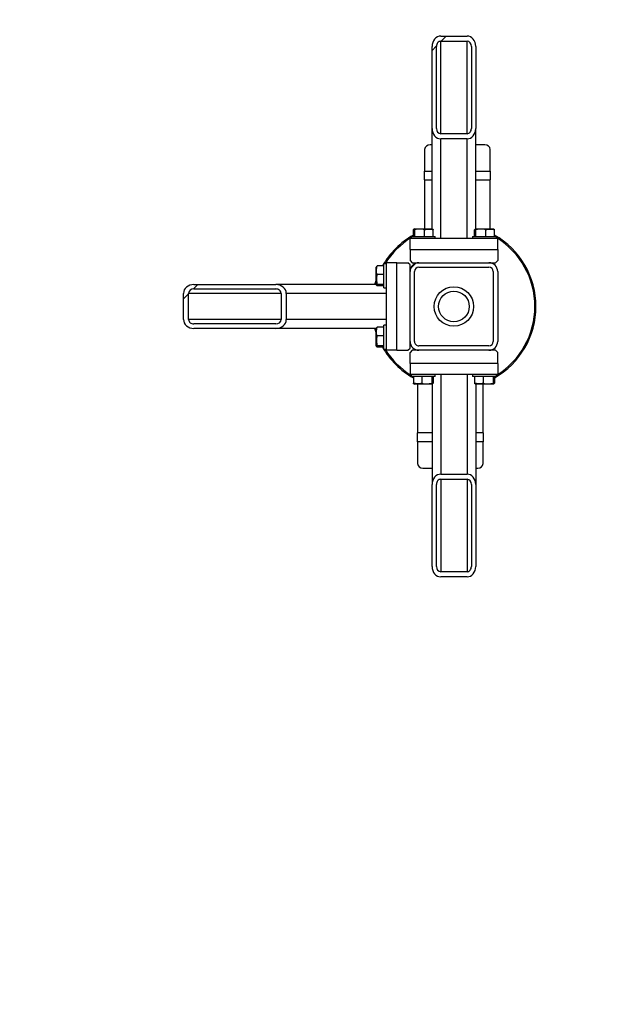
# Model space of a CAD drawing. Header units: millimetres. Extents: x 5 to 589, y 5 to 415.
# Tile 99 of 120: x 454 to 468, y 195 to 217. Entities that reach past the tile are written whole.
import ezdxf

# ---------------------------------------------------------------- set-up
doc = ezdxf.new("R2010")
doc.units = ezdxf.units.MM
doc.layers.add('COTES', color=1, linetype='Continuous')
doc.layers.add('TRAIT-FINS', color=9, linetype='Continuous')
doc.layers.add('TRAIT-FORT', color=4, linetype='Continuous', lineweight=25)
doc.styles.add('SLDTEXTSTYLE0', font='TXT', dxfattribs={"width": 0.75})
doc.dimstyles.new('SLDDIMSTYLE0', dxfattribs={"dimtxt": 3, "dimasz": 2, "dimexe": 0, "dimexo": 0.0625, "dimgap": 0.75, "dimtad": 1, "dimdec": 0, "dimlfac": 40, "dimrnd": 1e-09, "dimzin": 12, "dimdsep": 46, "dimtxsty": 'SLDTEXTSTYLE0', "dimsah": 1, "dimcen": 0.09, "dimadec": 0, "dimazin": 3, "dimtfac": 1, "dimtdec": 0, "dimtofl": 0, "dimtmove": 0, "dimatfit": 3, "dimfxl": 1, "dimfrac": 2, "dimtolj": 1, "dimtzin": 12, "dimarcsym": 0})
pattern_1 = [(45, (0, 0), (-2.245064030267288, 2.245064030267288), [])]

# ---------------------------------------------------------------- blocks, each defined once
blk = doc.blocks.new('_D_6')
at = {"layer": 'COTES', "color": 1, "transparency": 16777216}
for p, q in [((448.4747258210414, 269.0167979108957), (411.9218365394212, 269.0167979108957)), ((412.9218365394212, 170.5167979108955), (412.9218365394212, 269.0167979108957)), ((472.2247258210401, 170.5167979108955), (411.9218365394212, 170.5167979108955))]:
    blk.add_line(p, q, dxfattribs=at)
for points in [[(412.9218365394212, 269.0167979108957), (412.4218365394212, 267.0167979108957), (413.4218365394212, 267.0167979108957)], [(412.9218365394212, 170.5167979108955), (413.4218365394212, 172.5167979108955), (412.4218365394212, 172.5167979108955)]]:
    blk.add_solid(points, dxfattribs=at)
at = {"layer": 'COTES', "color": 1, "transparency": 16777216, "insert": (409.0546332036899, 215.3334645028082), "char_height": 3, "attachment_point": 1, "rotation": 90, "style": 'SLDTEXTSTYLE0'}
blk.add_mtext('3940', dxfattribs=at)

msp = doc.modelspace()

# ---------------------------------------------------------------- hatches: boundary and pattern name
at = {"layer": 'TRAIT-FINS'}
h = msp.add_hatch(dxfattribs=at)
h.set_pattern_fill('ANSI31', color=9, angle=2.8e-322, style=0)
h.set_pattern_definition(pattern_1)
edge = h.paths.add_edge_path(flags=0)
edge.add_line((464.5747258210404, 214.8314417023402), (464.5747258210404, 216.7087960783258))
edge.add_ellipse((464.3747258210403, 216.7087960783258), major_axis=(4.918691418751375e-17, 0.2346692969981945), ratio=0.8522631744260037, start_angle=270.0000000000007, end_angle=360)
edge.add_line((464.3747258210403, 216.9434653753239), (463.7747258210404, 216.9434653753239))
edge.add_ellipse((463.7747258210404, 216.7087960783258), major_axis=(4.918691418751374e-17, 0.2346692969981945), ratio=0.8522631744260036, start_angle=0, end_angle=90.00000000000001)
edge.add_line((463.5747258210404, 216.7087960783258), (463.5747258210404, 214.8314417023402))
edge.add_ellipse((463.7747258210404, 214.8314417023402), major_axis=(4.918691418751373e-17, 0.2346692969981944), ratio=0.8522631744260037, start_angle=90.00000000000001, end_angle=180.0000000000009)
edge.add_line((463.7747258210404, 214.5967724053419), (464.3747258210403, 214.5967724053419))
edge.add_ellipse((464.3747258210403, 214.8314417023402), major_axis=(4.918691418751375e-17, 0.2346692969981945), ratio=0.8522631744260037, start_angle=180.0000000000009, end_angle=270.0000000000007)
edge = h.paths.add_edge_path(flags=0)
edge.add_line((464.4747258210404, 216.7087960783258), (464.4747258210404, 214.8314417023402))
edge.add_ellipse((464.3747258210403, 214.8314417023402), major_axis=(2.459345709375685e-17, 0.1173346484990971), ratio=0.8522631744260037, start_angle=180, end_angle=270, ccw=False)
edge.add_line((464.3747258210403, 214.7141070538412), (463.7747258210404, 214.7141070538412))
edge.add_ellipse((463.7747258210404, 214.8314417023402), major_axis=(2.459345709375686e-17, 0.1173346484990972), ratio=0.8522631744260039, start_angle=89.99999999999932, end_angle=180, ccw=False)
edge.add_line((463.6747258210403, 214.8314417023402), (463.6747258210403, 216.7087960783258))
edge.add_ellipse((463.7747258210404, 216.7087960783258), major_axis=(2.459345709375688e-17, 0.1173346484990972), ratio=0.8522631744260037, start_angle=0, end_angle=89.99999999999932, ccw=False)
edge.add_line((463.7747258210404, 216.8261307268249), (464.3747258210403, 216.8261307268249))
edge.add_ellipse((464.3747258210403, 216.7087960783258), major_axis=(2.459345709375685e-17, 0.1173346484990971), ratio=0.8522631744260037, start_angle=-90.00000000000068, end_angle=0, ccw=False)
h = msp.add_hatch(dxfattribs=at)
h.set_pattern_fill('ANSI31', color=9, angle=2.8e-322, style=0)
h.set_pattern_definition(pattern_1)
edge = h.paths.add_edge_path(flags=0)
edge.add_arc((464.8747258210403, 209.9667979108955), 0.2, 270.0000000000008, 360.0000000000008)
edge.add_line((465.0747258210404, 209.9667979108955), (465.0747258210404, 211.5667979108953))
edge.add_arc((464.8747258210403, 211.5667979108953), 0.2, 0, 90)
edge.add_line((464.8747258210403, 211.7667979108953), (463.2747258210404, 211.7667979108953))
edge.add_arc((463.2747258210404, 211.5667979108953), 0.2000000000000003, 90, 180)
edge.add_line((463.0747258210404, 211.5667979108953), (463.0747258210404, 209.9667979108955))
edge.add_arc((463.2747258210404, 209.9667979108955), 0.2, 180, 270.0000000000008)
edge.add_line((463.2747258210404, 209.7667979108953), (464.8747258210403, 209.7667979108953))
edge = h.paths.add_edge_path(flags=0)
edge.add_line((464.9747258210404, 211.5667979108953), (464.9747258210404, 209.9667979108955))
edge.add_arc((464.8747258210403, 209.9667979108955), 0.1000000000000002, 270, 360, ccw=False)
edge.add_line((464.8747258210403, 209.8667979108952), (463.2747258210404, 209.8667979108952))
edge.add_arc((463.2747258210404, 209.9667979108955), 0.1000000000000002, 180, 270, ccw=False)
edge.add_line((463.1747258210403, 209.9667979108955), (463.1747258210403, 211.5667979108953))
edge.add_arc((463.2747258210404, 211.5667979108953), 0.1000000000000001, 89.9999999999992, 180, ccw=False)
edge.add_line((463.2747258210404, 211.6667979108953), (464.8747258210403, 211.6667979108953))
edge.add_arc((464.8747258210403, 211.5667979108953), 0.1000000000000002, -7.958078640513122e-13, 89.9999999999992, ccw=False)
h = msp.add_hatch(dxfattribs=at)
h.set_pattern_fill('ANSI31', color=9, angle=2.8e-322, style=0)
h.set_pattern_definition(pattern_1)
edge = h.paths.add_edge_path(flags=0)
edge.add_line((460.0100820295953, 211.2667979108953), (458.1327276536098, 211.2667979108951))
edge.add_ellipse((458.1327276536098, 211.0667979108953), major_axis=(-0.234669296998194, 4.7641135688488e-16), ratio=0.8522631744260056, start_angle=270.0000000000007, end_angle=360)
edge.add_line((457.8980583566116, 211.0667979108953), (457.8980583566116, 210.4667979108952))
edge.add_ellipse((458.1327276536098, 210.4667979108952), major_axis=(-0.2346692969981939, 4.764113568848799e-16), ratio=0.8522631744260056, start_angle=0, end_angle=90.0000000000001)
edge.add_line((458.1327276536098, 210.2667979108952), (460.0100820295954, 210.2667979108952))
edge.add_ellipse((460.0100820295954, 210.4667979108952), major_axis=(-0.2346692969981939, 4.764113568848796e-16), ratio=0.8522631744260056, start_angle=90.0000000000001, end_angle=180.0000000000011)
edge.add_line((460.2447513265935, 210.4667979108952), (460.2447513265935, 211.0667979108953))
edge.add_ellipse((460.0100820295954, 211.0667979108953), major_axis=(-0.234669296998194, 4.7641135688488e-16), ratio=0.8522631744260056, start_angle=180.0000000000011, end_angle=270.0000000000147)
edge = h.paths.add_edge_path(flags=0)
edge.add_line((458.1327276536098, 211.1667979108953), (460.0100820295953, 211.1667979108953))
edge.add_ellipse((460.0100820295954, 211.0667979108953), major_axis=(-0.1173346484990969, 2.382056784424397e-16), ratio=0.8522631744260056, start_angle=180.0000000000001, end_angle=270.00000000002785, ccw=False)
edge.add_line((460.1274166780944, 211.0667979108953), (460.1274166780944, 210.4667979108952))
edge.add_ellipse((460.0100820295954, 210.4667979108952), major_axis=(-0.1173346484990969, 2.382056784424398e-16), ratio=0.8522631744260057, start_angle=89.99999999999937, end_angle=180.0000000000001, ccw=False)
edge.add_line((460.0100820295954, 210.3667979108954), (458.1327276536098, 210.3667979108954))
edge.add_ellipse((458.1327276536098, 210.4667979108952), major_axis=(-0.117334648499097, 2.3820567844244e-16), ratio=0.8522631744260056, start_angle=0, end_angle=89.99999999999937, ccw=False)
edge.add_line((458.0153930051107, 210.4667979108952), (458.0153930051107, 211.0667979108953))
edge.add_ellipse((458.1327276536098, 211.0667979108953), major_axis=(-0.1173346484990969, 2.382056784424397e-16), ratio=0.8522631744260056, start_angle=-90.00000000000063, end_angle=0, ccw=False)
h = msp.add_hatch(dxfattribs=at)
h.set_pattern_fill('ANSI31', color=9, angle=2.8e-322, style=0)
h.set_pattern_definition(pattern_1)
edge = h.paths.add_edge_path(flags=0)
edge.add_line((463.5747258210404, 206.7021541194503), (463.5747258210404, 204.8247997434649))
edge.add_ellipse((463.7747258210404, 204.8247997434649), major_axis=(1.687873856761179e-15, -0.2346692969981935), ratio=0.8522631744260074, start_angle=270.0000000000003, end_angle=360)
edge.add_line((463.7747258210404, 204.5901304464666), (464.3747258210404, 204.5901304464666))
edge.add_ellipse((464.3747258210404, 204.8247997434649), major_axis=(1.687873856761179e-15, -0.2346692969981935), ratio=0.8522631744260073, start_angle=360, end_angle=450.0000000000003)
edge.add_line((464.5747258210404, 204.8247997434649), (464.5747258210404, 206.7021541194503))
edge.add_ellipse((464.3747258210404, 206.7021541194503), major_axis=(1.687873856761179e-15, -0.2346692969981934), ratio=0.8522631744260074, start_angle=89.99999999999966, end_angle=179.9999999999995)
edge.add_line((464.3747258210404, 206.9368234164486), (463.7747258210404, 206.9368234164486))
edge.add_ellipse((463.7747258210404, 206.7021541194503), major_axis=(1.687873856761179e-15, -0.2346692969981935), ratio=0.8522631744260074, start_angle=179.9999999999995, end_angle=270.0000000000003)
edge = h.paths.add_edge_path(flags=0)
edge.add_line((463.6747258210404, 204.8247997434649), (463.6747258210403, 206.7021541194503))
edge.add_ellipse((463.7747258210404, 206.7021541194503), major_axis=(8.439369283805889e-16, -0.1173346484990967), ratio=0.8522631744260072, start_angle=179.9999999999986, end_angle=269.99999999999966, ccw=False)
edge.add_line((463.7747258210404, 206.8194887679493), (464.3747258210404, 206.8194887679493))
edge.add_ellipse((464.3747258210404, 206.7021541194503), major_axis=(8.439369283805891e-16, -0.1173346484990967), ratio=0.8522631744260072, start_angle=89.99999999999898, end_angle=179.9999999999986, ccw=False)
edge.add_line((464.4747258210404, 206.7021541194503), (464.4747258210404, 204.8247997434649))
edge.add_ellipse((464.3747258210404, 204.8247997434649), major_axis=(8.439369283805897e-16, -0.1173346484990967), ratio=0.8522631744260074, start_angle=0, end_angle=89.99999999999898, ccw=False)
edge.add_line((464.3747258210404, 204.7074650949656), (463.7747258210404, 204.7074650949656))
edge.add_ellipse((463.7747258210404, 204.8247997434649), major_axis=(8.439369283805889e-16, -0.1173346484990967), ratio=0.8522631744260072, start_angle=269.99999999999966, end_angle=360, ccw=False)

# ---------------------------------------------------------------- linework, layer by layer
at = {"layer": 'TRAIT-FORT', "color": 4, "linetype": 'Continuous', "lineweight": 25}
for p, q in [((463.7747258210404, 216.9434653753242), (464.3747258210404, 216.9434653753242)), ((463.5747258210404, 214.8314417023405), (463.5747258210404, 216.7087960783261)), ((463.6747258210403, 214.8314417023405), (463.6747258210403, 216.7087960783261)), ((463.7747258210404, 216.8261307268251), (464.3747258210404, 216.8261307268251)), ((463.7747258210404, 214.7141070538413), (463.7747258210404, 216.8261307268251)), ((464.3747258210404, 214.7141070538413), (464.3747258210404, 216.8261307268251)), ((464.4747258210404, 216.7087960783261), (464.4747258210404, 214.8314417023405)), ((464.5747258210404, 216.7087960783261), (464.5747258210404, 214.8314417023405)), ((463.5747258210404, 212.5417979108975), (463.5747258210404, 214.8314417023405)), ((464.5747258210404, 212.5417979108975), (464.5747258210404, 214.8314417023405)), ((464.3747258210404, 214.7141070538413), (463.7747258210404, 214.7141070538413)), ((464.3747258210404, 214.5967724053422), (463.7747258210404, 214.5967724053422)), ((463.7747258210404, 212.3167979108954), (463.7747258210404, 214.5967724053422)), ((464.3747258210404, 212.3167979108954), (464.3747258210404, 214.5967724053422)), ((463.5747258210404, 214.4600070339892), (463.5305441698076, 214.4600070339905)), ((464.7805441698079, 214.4600070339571), (464.5747258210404, 214.4600070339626)), ((463.405544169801, 214.351753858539), (463.405544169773, 213.8568981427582)), ((464.905544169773, 213.8568981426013), (464.905544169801, 214.3517538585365)), ((463.4055441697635, 213.6568981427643), (463.405544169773, 213.8568981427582)), ((463.405544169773, 213.8568981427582), (463.5747258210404, 213.8568981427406)), ((464.5747258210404, 213.8568981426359), (464.905544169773, 213.8568981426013)), ((464.905544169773, 213.8568981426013), (464.9055441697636, 213.6568981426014)), ((463.4055441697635, 213.6568981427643), (463.4055441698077, 212.5417979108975)), ((463.4055441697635, 213.6568981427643), (463.5747258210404, 213.656898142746)), ((464.5747258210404, 213.6568981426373), (464.9055441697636, 213.6568981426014)), ((464.9055441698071, 212.5417979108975), (464.9055441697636, 213.6568981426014)), ((463.0997258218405, 212.3667979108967), (463.0997258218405, 212.3167979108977)), ((463.0997258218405, 212.3667979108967), (463.6283802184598, 212.3667979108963)), ((463.1487013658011, 212.3667979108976), (463.1487013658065, 212.5166838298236)), ((463.1728508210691, 212.5417979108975), (463.1605866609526, 212.5347171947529)), ((463.1728508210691, 212.5417979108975), (463.5766008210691, 212.5417979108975)), ((463.179003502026, 212.3667979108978), (463.179003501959, 212.5166838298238)), ((463.4050279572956, 212.3667979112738), (463.4050279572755, 212.5166838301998)), ((463.5888649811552, 212.5347171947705), (463.5766008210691, 212.5417979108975)), ((463.6007502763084, 212.3667979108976), (463.6007502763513, 212.5166838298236)), ((463.6283802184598, 212.3667979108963), (463.6497258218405, 212.3667979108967)), ((463.6497258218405, 212.3167979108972), (463.6497258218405, 212.366797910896)), ((464.4997258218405, 212.3667979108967), (464.4997258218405, 212.3167979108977)), ((464.4997258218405, 212.3667979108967), (465.0283802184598, 212.3667979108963)), ((464.5487013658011, 212.3667979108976), (464.5487013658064, 212.5166838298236)), ((464.5728508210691, 212.5417979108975), (464.5605866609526, 212.5347171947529)), ((464.5728508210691, 212.5417979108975), (464.976600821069, 212.5417979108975)), ((464.579003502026, 212.3667979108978), (464.579003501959, 212.5166838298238)), ((464.8050279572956, 212.3667979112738), (464.8050279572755, 212.5166838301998)), ((464.9888649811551, 212.5347171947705), (464.976600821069, 212.5417979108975)), ((465.0007502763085, 212.3667979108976), (465.0007502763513, 212.5166838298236)), ((465.0283802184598, 212.3667979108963), (465.0497258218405, 212.3667979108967)), ((465.0497258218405, 212.3167979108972), (465.0497258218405, 212.366797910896)), ((465.0747258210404, 212.3167979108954), (463.0747258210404, 212.3167979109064)), ((463.0747258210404, 212.0667979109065), (463.0747258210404, 212.3167979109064)), ((465.0747258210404, 212.0667979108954), (465.0747258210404, 212.3167979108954)), ((463.0747258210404, 212.0667979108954), (465.0747258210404, 212.0667979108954)), ((463.0747258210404, 212.0667979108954), (463.0747258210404, 211.8167979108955)), ((465.0747258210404, 212.0667979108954), (465.0747258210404, 211.8167979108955)), ((462.3068065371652, 211.68093707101), (462.2997258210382, 211.668672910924)), ((462.2997258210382, 211.264922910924), (462.2997258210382, 211.668672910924)), ((462.4747258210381, 211.6928223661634), (462.3248399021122, 211.6928223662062)), ((462.5247258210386, 211.7417979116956), (462.4747258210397, 211.7417979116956)), ((462.4747258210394, 211.7204523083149), (462.474725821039, 211.7417979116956)), ((462.474725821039, 211.1917979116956), (462.4747258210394, 211.7204523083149)), ((462.5247258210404, 211.7667979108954), (462.5247258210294, 209.7667979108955)), ((462.7747258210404, 211.7667979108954), (462.5247258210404, 211.7667979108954)), ((462.7747258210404, 209.7667979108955), (462.7747258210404, 211.7667979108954)), ((462.7747258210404, 211.7667979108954), (463.0247258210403, 211.7667979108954)), ((463.0747258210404, 211.7167979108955), (463.0247258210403, 211.7667979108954)), ((463.0747258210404, 211.8167979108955), (463.1247258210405, 211.7667979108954)), ((463.0747258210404, 211.5667979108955), (463.0747258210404, 211.7167979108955)), ((463.1247258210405, 211.7667979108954), (463.2747258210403, 211.7667979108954)), ((463.2497258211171, 211.7667979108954), (463.2497258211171, 211.7652292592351)), ((463.2747258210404, 211.7667979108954), (464.8747258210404, 211.7667979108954)), ((463.2747258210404, 211.6667979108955), (464.8747258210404, 211.6667979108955)), ((464.8747258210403, 211.7667979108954), (465.0247258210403, 211.7667979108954)), ((464.899725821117, 211.7652292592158), (464.899725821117, 211.7667979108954)), ((465.0247258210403, 211.7667979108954), (465.0747258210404, 211.8167979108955)), ((462.4747258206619, 211.4971000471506), (462.324839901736, 211.4971000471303)), ((463.0762944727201, 211.591797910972), (463.0747258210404, 211.591797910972)), ((463.0747258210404, 209.9667979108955), (463.0747258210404, 211.5667979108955)), ((463.1747258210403, 209.9667979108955), (463.1747258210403, 211.5667979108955)), ((464.9747258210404, 211.5667979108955), (464.9747258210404, 209.9667979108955)), ((465.0747258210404, 211.5667979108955), (465.0747258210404, 209.9667979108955)), ((458.1327276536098, 211.2667979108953), (460.0100820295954, 211.2667979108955)), ((462.2997258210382, 211.2667979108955), (460.0100820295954, 211.2667979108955)), ((462.2997258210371, 211.2882142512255), (462.2935745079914, 211.2667979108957)), ((462.2997258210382, 211.264922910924), (462.3068065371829, 211.2526587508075)), ((462.474725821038, 211.271075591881), (462.324839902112, 211.271075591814)), ((462.4747258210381, 211.240773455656), (462.3248399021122, 211.2407734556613)), ((457.8980583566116, 210.4667979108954), (457.8980583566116, 211.0667979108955)), ((458.0153930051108, 210.4667979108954), (458.0153930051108, 211.0667979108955)), ((460.1274166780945, 211.0667979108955), (458.0153930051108, 211.0667979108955)), ((458.1327276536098, 211.1667979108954), (460.0100820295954, 211.1667979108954)), ((460.1274166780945, 211.0667979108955), (460.1274166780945, 210.4667979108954)), ((460.2447513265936, 211.0667979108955), (460.2447513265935, 210.4667979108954)), ((462.5247258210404, 211.0667979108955), (460.2447513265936, 211.0667979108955)), ((462.474725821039, 211.1917979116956), (462.5247258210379, 211.1917979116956)), ((460.1274166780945, 210.4667979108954), (458.0153930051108, 210.4667979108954)), ((460.0100820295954, 210.3667979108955), (458.1327276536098, 210.3667979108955)), ((462.5247258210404, 210.4667979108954), (460.2447513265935, 210.4667979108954)), ((462.5247258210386, 210.3417979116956), (462.4747258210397, 210.3417979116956)), ((462.4747258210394, 210.3204523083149), (462.474725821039, 210.3417979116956)), ((462.474725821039, 209.7917979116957), (462.4747258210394, 210.3204523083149)), ((460.0100820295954, 210.2667979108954), (458.1327276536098, 210.2667979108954)), ((462.2997258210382, 210.2667979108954), (460.0100820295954, 210.2667979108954)), ((462.2935745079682, 210.266797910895), (462.2997258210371, 210.2453815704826)), ((462.3068065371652, 210.2809370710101), (462.2997258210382, 210.268672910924)), ((462.2997258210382, 209.8649229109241), (462.2997258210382, 210.268672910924)), ((462.4747258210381, 210.2928223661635), (462.3248399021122, 210.2928223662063)), ((462.4747258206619, 210.0971000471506), (462.324839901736, 210.0971000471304)), ((462.2997258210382, 209.8649229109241), (462.3068065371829, 209.8526587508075)), ((462.474725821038, 209.871075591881), (462.324839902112, 209.871075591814)), ((463.0747258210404, 209.8167979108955), (463.0747258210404, 209.9667979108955)), ((463.0747258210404, 209.941797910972), (463.0762944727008, 209.941797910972)), ((464.8747258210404, 209.8667979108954), (463.2747258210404, 209.8667979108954)), ((462.4747258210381, 209.8407734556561), (462.3248399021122, 209.8407734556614)), ((462.474725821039, 209.7917979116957), (462.5247258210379, 209.7917979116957)), ((462.7747258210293, 209.7667979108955), (462.5247258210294, 209.7667979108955)), ((462.7747258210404, 209.7667979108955), (463.0247258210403, 209.7667979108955)), ((463.0247258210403, 209.7667979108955), (463.0747258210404, 209.8167979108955)), ((463.1247258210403, 209.7667979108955), (463.0747258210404, 209.7167979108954)), ((463.0747258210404, 209.4667979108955), (463.0747258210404, 209.7167979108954)), ((463.2747258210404, 209.7667979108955), (463.1247258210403, 209.7667979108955)), ((463.2497258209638, 209.7683665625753), (463.2497258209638, 209.7667979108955)), ((464.8747258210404, 209.7667979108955), (463.2747258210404, 209.7667979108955)), ((465.0247258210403, 209.7667979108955), (464.8747258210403, 209.7667979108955)), ((464.8997258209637, 209.7667979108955), (464.8997258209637, 209.7683665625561)), ((465.0747258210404, 209.7167979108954), (465.0247258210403, 209.7667979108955)), ((465.0747258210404, 209.4667979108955), (465.0747258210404, 209.7167979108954)), ((465.0747258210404, 209.4667979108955), (463.0747258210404, 209.4667979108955)), ((463.0747258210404, 209.4667979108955), (463.0747258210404, 209.2167979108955)), ((465.0747258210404, 209.4667979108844), (465.0747258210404, 209.2167979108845)), ((463.0747258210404, 209.2167979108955), (465.0747258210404, 209.2167979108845)), ((463.0997258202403, 209.2167979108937), (463.0997258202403, 209.1667979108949)), ((463.6497258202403, 209.1667979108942), (463.6497258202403, 209.2167979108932)), ((463.7747258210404, 209.2167979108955), (463.7747258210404, 206.9368234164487)), ((464.3747258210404, 209.2167979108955), (464.3747258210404, 206.9368234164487)), ((464.4997258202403, 209.2167979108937), (464.4997258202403, 209.1667979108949)), ((465.0497258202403, 209.1667979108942), (465.0497258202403, 209.2167979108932)), ((463.1210714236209, 209.1667979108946), (463.0997258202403, 209.1667979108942)), ((463.6497258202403, 209.1667979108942), (463.1210714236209, 209.1667979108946)), ((463.1487013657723, 209.1667979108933), (463.1487013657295, 209.0169119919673)), ((463.1605866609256, 208.9988786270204), (463.1728508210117, 208.9917979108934)), ((463.5766008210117, 208.9917979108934), (463.1728508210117, 208.9917979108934)), ((463.2439074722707, 208.9917979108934), (463.2439074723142, 207.8766976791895)), ((463.3444236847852, 209.1667979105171), (463.3444236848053, 209.0169119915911)), ((463.5704481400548, 209.1667979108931), (463.5704481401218, 209.0169119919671)), ((463.5747258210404, 208.9917979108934), (463.5747258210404, 206.7021541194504)), ((463.5766008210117, 208.9917979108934), (463.5888649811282, 208.998878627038)), ((463.6007502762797, 209.1667979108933), (463.6007502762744, 209.0169119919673)), ((464.5210714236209, 209.1667979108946), (464.4997258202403, 209.1667979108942)), ((465.0497258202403, 209.1667979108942), (464.5210714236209, 209.1667979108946)), ((464.5487013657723, 209.1667979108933), (464.5487013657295, 209.0169119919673)), ((464.5605866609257, 208.9988786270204), (464.5728508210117, 208.9917979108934)), ((464.9766008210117, 208.9917979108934), (464.5728508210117, 208.9917979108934)), ((464.5747258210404, 208.9917979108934), (464.5747258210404, 206.7021541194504)), ((464.7439074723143, 207.8766976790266), (464.7439074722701, 208.9917979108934)), ((464.7444236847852, 209.1667979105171), (464.7444236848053, 209.0169119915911)), ((464.9704481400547, 209.1667979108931), (464.9704481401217, 209.0169119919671)), ((464.9766008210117, 208.9917979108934), (464.9888649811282, 208.998878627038)), ((465.0007502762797, 209.1667979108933), (465.0007502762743, 209.0169119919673)), ((463.2439074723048, 207.6766976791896), (463.2439074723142, 207.8766976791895)), ((463.5747258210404, 207.8766976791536), (463.2439074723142, 207.8766976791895)), ((464.7439074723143, 207.8766976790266), (464.5747258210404, 207.8766976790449)), ((464.7439074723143, 207.8766976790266), (464.7439074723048, 207.6766976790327)), ((463.2439074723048, 207.6766976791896), (463.2439074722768, 207.1818419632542)), ((463.5747258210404, 207.676697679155), (463.2439074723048, 207.6766976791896)), ((464.7439074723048, 207.6766976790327), (464.5747258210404, 207.6766976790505)), ((464.7439074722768, 207.1818419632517), (464.7439074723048, 207.6766976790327)), ((463.3689074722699, 207.0735887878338), (463.5747258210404, 207.0735887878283)), ((463.7747258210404, 206.9368234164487), (464.3747258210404, 206.9368234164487)), ((464.5747258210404, 207.0735887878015), (464.6189074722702, 207.0735887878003)), ((463.7747258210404, 206.8194887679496), (464.3747258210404, 206.8194887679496)), ((463.7747258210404, 206.8194887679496), (463.7747258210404, 204.7074650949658)), ((464.3747258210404, 206.8194887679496), (464.3747258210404, 204.7074650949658)), ((463.5747258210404, 204.824799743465), (463.5747258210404, 206.7021541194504)), ((463.6747258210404, 204.824799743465), (463.6747258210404, 206.7021541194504)), ((464.4747258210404, 206.7021541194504), (464.4747258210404, 204.824799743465)), ((464.5747258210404, 206.7021541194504), (464.5747258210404, 204.824799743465)), ((464.3747258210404, 204.7074650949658), (463.7747258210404, 204.7074650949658)), ((464.3747258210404, 204.5901304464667), (463.7747258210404, 204.5901304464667))]:
    msp.add_line(p, q, dxfattribs=at)
at = {"layer": 'TRAIT-FORT', "color": 4, "linetype": 'Continuous', "lineweight": 25, "flags": 128}
for points in [[(462.2676217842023, 211.2667979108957), (462.28899479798, 211.3384531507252), (462.2997258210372, 211.3709502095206)], [(462.2997258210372, 210.162645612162), (462.2900170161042, 210.1919592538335), (462.2676217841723, 210.266797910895)]]:
    msp.add_lwpolyline(points, dxfattribs=at)
at = {"layer": 'TRAIT-FORT', "color": 4, "linetype": 'Continuous', "lineweight": 25}
for radius in [0.4499999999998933, 0.3499999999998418]:
    msp.add_circle((464.0747258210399, 210.7667979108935), radius, dxfattribs=at)
for centre, radius, start, end in [((463.5227316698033, 214.3427327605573), 0.1175342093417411, 86.18873894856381, 175.5980503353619), ((464.788356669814, 214.3427327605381), 0.1175342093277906, 4.401949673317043, 93.81126105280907), ((464.0747258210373, 210.7667979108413), 1.875000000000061, 119.5959042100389, 150.4040957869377), ((464.0747258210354, 210.7667979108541), 1.850000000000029, 121.8048021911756, 148.1951977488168), ((464.0747258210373, 210.7667979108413), 1.875000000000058, 299.5959042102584, 60.4040957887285), ((464.0747258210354, 210.7667979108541), 1.849999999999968, 301.8048021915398, 58.19519775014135), ((463.2747258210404, 211.5667979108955), 0.2000000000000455, 90, 180), ((463.2747258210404, 211.5667979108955), 0.1000000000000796, 90, 179.9999999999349), ((464.8747258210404, 211.5667979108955), 0.1999999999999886, 3.256887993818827e-11, 90), ((464.8747258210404, 211.5667979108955), 0.0999999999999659, 6.513775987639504e-11, 90), ((463.2747258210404, 209.9667979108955), 0.2000000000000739, 180, 270.0000000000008), ((463.2747258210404, 209.9667979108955), 0.1000000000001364, 179.9999999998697, 270.0000000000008), ((464.8747258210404, 209.9667979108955), 0.2000000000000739, 270.0000000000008, 0), ((464.8747258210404, 209.9667979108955), 0.1000000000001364, 270.0000000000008, 0), ((464.0747258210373, 210.7667979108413), 1.875000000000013, 209.5959042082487, 240.4040957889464), ((464.0747258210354, 210.7667979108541), 1.850000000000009, 211.8048021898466, 238.1951977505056), ((463.3610949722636, 207.1908630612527), 0.1175342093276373, 184.4019496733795, 273.8112610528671), ((464.6267199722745, 207.1908630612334), 0.1175342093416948, 266.1887389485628, 355.5980503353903)]:
    msp.add_arc(centre, radius, start, end, dxfattribs=at)
for centre, major_axis, ratio, start_param, end_param in [((463.7747258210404, 216.7087960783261), (0, 0.2346692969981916), 0.852263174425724, 0, 1.570796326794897), ((464.3747258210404, 216.7087960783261), (0, 0.2346692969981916), 0.8522631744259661, 4.712388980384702, 6.283185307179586), ((463.7747258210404, 216.7087960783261), (0, 0.11733464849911), 0.8522631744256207, 0, 1.570796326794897), ((464.3747258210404, 216.7087960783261), (0, 0.11733464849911), 0.8522631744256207, 4.712388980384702, 6.283185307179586), ((463.7747258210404, 214.8314417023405), (0, 0.2346692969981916), 0.852263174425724, 1.570796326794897, 3.141592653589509), ((463.7747258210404, 214.8314417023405), (0, 0.1173346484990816), 0.8522631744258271, 1.570796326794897, 3.141592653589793), ((464.3747258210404, 214.8314417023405), (0, 0.2346692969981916), 0.8522631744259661, 3.141592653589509, 4.712388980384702), ((464.3747258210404, 214.8314417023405), (0, 0.1173346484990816), 0.8522631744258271, 3.141592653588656, 4.712388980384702), ((458.1327276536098, 211.0667979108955), (-0.2346692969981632, 0), 0.8522631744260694, 4.712388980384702, 6.283185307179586), ((460.0100820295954, 211.0667979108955), (-0.2346692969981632, 0), 0.8522631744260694, 3.141592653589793, 4.712388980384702), ((458.1327276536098, 211.0667979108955), (-0.1173346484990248, 0), 0.8522631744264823, 4.712388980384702, 6.283185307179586), ((460.0100820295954, 211.0667979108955), (-0.1173346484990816, 0), 0.8522631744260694, 3.141592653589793, 4.712388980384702), ((458.1327276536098, 210.4667979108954), (-0.2346692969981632, 0), 0.8522631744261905, 0, 1.570796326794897), ((458.1327276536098, 210.4667979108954), (-0.1173346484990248, 0), 0.8522631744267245, 0, 1.570796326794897), ((460.0100820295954, 210.4667979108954), (-0.2346692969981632, 0), 0.8522631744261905, 1.570796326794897, 3.141592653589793), ((460.0100820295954, 210.4667979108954), (-0.1173346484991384, 0), 0.8522631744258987, 1.570796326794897, 3.141592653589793), ((463.7747258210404, 206.7021541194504), (0, -0.2346692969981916), 0.8522631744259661, 3.141592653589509, 4.712388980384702), ((464.3747258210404, 206.7021541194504), (0, -0.2346692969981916), 0.8522631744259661, 1.570796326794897, 3.141592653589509), ((463.7747258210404, 206.7021541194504), (0, -0.1173346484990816), 0.8522631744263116, 3.141592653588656, 4.712388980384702), ((464.3747258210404, 206.7021541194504), (0, -0.1173346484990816), 0.8522631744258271, 1.570796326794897, 3.141592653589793), ((463.7747258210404, 204.824799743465), (0, -0.2346692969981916), 0.8522631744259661, 4.712388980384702, 6.283185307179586), ((463.7747258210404, 204.824799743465), (0, -0.1173346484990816), 0.8522631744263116, 4.712388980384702, 6.283185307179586), ((464.3747258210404, 204.824799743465), (0, -0.2346692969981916), 0.8522631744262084, 0, 1.570796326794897), ((464.3747258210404, 204.824799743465), (0, -0.1173346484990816), 0.8522631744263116, 0, 1.570796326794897)]:
    msp.add_ellipse(centre, major_axis=major_axis, ratio=ratio, start_param=start_param, end_param=end_param, dxfattribs=at)
for points, knots in [([(463.1487013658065, 212.5166838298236), (463.1525567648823, 212.5242774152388), (463.1589330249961, 212.5368360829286), (463.1681812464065, 212.535671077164), (463.1744031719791, 212.5269493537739), (463.177981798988, 212.5189637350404), (463.179003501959, 212.5166838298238)], [0, 0, 0, 0, 0.3855494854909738, 0.6376418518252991, 0.8965462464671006, 1, 1, 1, 1]), ([(463.4050279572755, 212.5166838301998), (463.3854106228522, 212.5221657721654), (463.3457505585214, 212.5332485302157), (463.2869889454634, 212.5373028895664), (463.2308167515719, 212.5313518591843), (463.1963797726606, 212.5216029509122), (463.179003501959, 212.5166838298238)], [0, 0, 0, 0, 0.2646049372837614, 0.5349477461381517, 0.765343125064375, 1, 1, 1, 1]), ([(463.4050279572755, 212.5166838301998), (463.4220152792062, 212.5221657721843), (463.4563582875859, 212.5332485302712), (463.5072419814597, 212.5373028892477), (463.5558834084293, 212.5313518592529), (463.5857035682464, 212.5216029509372), (463.6007502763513, 212.5166838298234)], [0, 0, 0, 0, 0.2646049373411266, 0.5349477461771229, 0.7653431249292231, 1, 1, 1, 1]), ([(463.588836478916, 212.534139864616), (463.5891692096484, 212.5341414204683), (463.5921550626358, 212.5341553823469), (463.5961495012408, 212.5267224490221), (463.5997284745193, 212.5189133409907), (463.6007502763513, 212.5166838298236)], [0, 0, 0, 0, 0.08223705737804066, 0.737977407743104, 1, 1, 1, 1]), ([(464.5487013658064, 212.5166838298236), (464.5525567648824, 212.5242774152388), (464.5589330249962, 212.5368360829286), (464.5681812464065, 212.535671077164), (464.5744031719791, 212.5269493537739), (464.577981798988, 212.5189637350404), (464.579003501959, 212.5166838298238)], [0, 0, 0, 0, 0.3855494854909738, 0.6376418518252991, 0.8965462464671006, 1, 1, 1, 1]), ([(464.8050279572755, 212.5166838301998), (464.7854106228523, 212.5221657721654), (464.7457505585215, 212.5332485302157), (464.6869889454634, 212.5373028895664), (464.6308167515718, 212.5313518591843), (464.5963797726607, 212.5216029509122), (464.579003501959, 212.5166838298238)], [0, 0, 0, 0, 0.2646049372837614, 0.5349477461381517, 0.765343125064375, 1, 1, 1, 1]), ([(464.8050279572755, 212.5166838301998), (464.8220152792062, 212.5221657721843), (464.856358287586, 212.5332485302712), (464.9072419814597, 212.5373028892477), (464.9558834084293, 212.5313518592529), (464.9857035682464, 212.5216029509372), (465.0007502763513, 212.5166838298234)], [0, 0, 0, 0, 0.2646049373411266, 0.5349477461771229, 0.7653431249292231, 1, 1, 1, 1]), ([(464.9888364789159, 212.534139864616), (464.9891692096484, 212.5341414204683), (464.9921550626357, 212.5341553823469), (464.9961495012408, 212.5267224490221), (464.9997284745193, 212.5189133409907), (465.0007502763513, 212.5166838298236)], [0, 0, 0, 0, 0.08223705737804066, 0.737977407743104, 1, 1, 1, 1]), ([(462.324839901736, 211.4971000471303), (462.3193579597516, 211.5140873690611), (462.3082752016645, 211.5484303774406), (462.3042208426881, 211.5993140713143), (462.3101718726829, 211.6479554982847), (462.3199207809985, 211.6777756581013), (462.3248399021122, 211.6928223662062)], [0, 0, 0, 0, 0.2646049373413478, 0.5349477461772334, 0.7653431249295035, 1, 1, 1, 1]), ([(462.3073838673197, 211.6809085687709), (462.3073823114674, 211.6812412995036), (462.3073683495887, 211.6842271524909), (462.314801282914, 211.688221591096), (462.3226103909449, 211.6918005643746), (462.3248399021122, 211.6928223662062)], [0, 0, 0, 0, 0.0822370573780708, 0.737977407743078, 1, 1, 1, 1]), ([(462.324839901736, 211.4971000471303), (462.3193579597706, 211.4774827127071), (462.3082752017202, 211.4378226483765), (462.3042208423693, 211.3790610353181), (462.3101718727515, 211.3228888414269), (462.3199207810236, 211.2884518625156), (462.324839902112, 211.271075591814)], [0, 0, 0, 0, 0.2646049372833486, 0.5349477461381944, 0.7653431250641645, 1, 1, 1, 1]), ([(462.3248399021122, 211.2407734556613), (462.3172463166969, 211.2446288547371), (462.3046876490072, 211.2510051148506), (462.3058526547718, 211.2602533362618), (462.3145743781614, 211.2664752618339), (462.3225599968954, 211.2700538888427), (462.324839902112, 211.271075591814)], [0, 0, 0, 0, 0.3855494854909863, 0.6376418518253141, 0.8965462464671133, 1, 1, 1, 1]), ([(462.324839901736, 210.0971000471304), (462.3193579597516, 210.1140873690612), (462.3082752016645, 210.1484303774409), (462.3042208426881, 210.1993140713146), (462.3101718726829, 210.2479554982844), (462.3199207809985, 210.2777756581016), (462.3248399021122, 210.2928223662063)], [0, 0, 0, 0, 0.2646049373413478, 0.5349477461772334, 0.7653431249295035, 1, 1, 1, 1]), ([(462.324839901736, 210.0971000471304), (462.3193579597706, 210.0774827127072), (462.3082752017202, 210.0378226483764), (462.3042208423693, 209.9790610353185), (462.3101718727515, 209.9228888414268), (462.3199207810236, 209.8884518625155), (462.324839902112, 209.871075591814)], [0, 0, 0, 0, 0.2646049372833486, 0.5349477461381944, 0.7653431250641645, 1, 1, 1, 1]), ([(462.3073838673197, 210.2809085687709), (462.3073823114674, 210.2812412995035), (462.3073683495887, 210.2842271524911), (462.314801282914, 210.2882215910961), (462.3226103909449, 210.2918005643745), (462.3248399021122, 210.2928223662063)], [0, 0, 0, 0, 0.0822370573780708, 0.737977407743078, 1, 1, 1, 1]), ([(462.3248399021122, 209.8407734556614), (462.3172463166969, 209.8446288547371), (462.3046876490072, 209.8510051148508), (462.3058526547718, 209.8602533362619), (462.3145743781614, 209.8664752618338), (462.3225599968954, 209.8700538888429), (462.324839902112, 209.871075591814)], [0, 0, 0, 0, 0.3855494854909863, 0.6376418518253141, 0.8965462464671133, 1, 1, 1, 1]), ([(463.1606151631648, 208.9994559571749), (463.1602824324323, 208.9994544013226), (463.157296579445, 208.9994404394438), (463.1533021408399, 209.0068733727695), (463.1497231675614, 209.0146824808), (463.1487013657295, 209.0169119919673)], [0, 0, 0, 0, 0.08223705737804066, 0.737977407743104, 1, 1, 1, 1]), ([(463.3444236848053, 209.0169119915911), (463.3274363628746, 209.0114300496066), (463.2930933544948, 209.0003472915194), (463.242209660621, 208.9962929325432), (463.1935682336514, 209.0022439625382), (463.1637480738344, 209.0119928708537), (463.1487013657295, 209.0169119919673)], [0, 0, 0, 0, 0.2646049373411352, 0.5349477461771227, 0.7653431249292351, 1, 1, 1, 1]), ([(463.3444236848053, 209.0169119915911), (463.3640410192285, 209.0114300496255), (463.4037010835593, 209.000347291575), (463.4624626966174, 208.9962929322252), (463.5186348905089, 209.0022439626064), (463.5530718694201, 209.0119928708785), (463.5704481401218, 209.0169119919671)], [0, 0, 0, 0, 0.2646049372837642, 0.534947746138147, 0.7653431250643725, 1, 1, 1, 1]), ([(463.6007502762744, 209.0169119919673), (463.5968948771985, 209.0093184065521), (463.5905186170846, 208.9967597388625), (463.5812703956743, 208.9979247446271), (463.5750484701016, 209.0066464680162), (463.5714698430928, 209.0146320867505), (463.5704481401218, 209.0169119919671)], [0, 0, 0, 0, 0.3855494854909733, 0.6376418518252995, 0.8965462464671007, 1, 1, 1, 1]), ([(464.5606151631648, 208.9994559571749), (464.5602824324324, 208.9994544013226), (464.5572965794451, 208.9994404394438), (464.5533021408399, 209.0068733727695), (464.5497231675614, 209.0146824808), (464.5487013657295, 209.0169119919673)], [0, 0, 0, 0, 0.08223705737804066, 0.737977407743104, 1, 1, 1, 1]), ([(464.7444236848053, 209.0169119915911), (464.7274363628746, 209.0114300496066), (464.6930933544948, 209.0003472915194), (464.642209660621, 208.9962929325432), (464.5935682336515, 209.0022439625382), (464.5637480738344, 209.0119928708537), (464.5487013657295, 209.0169119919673)], [0, 0, 0, 0, 0.2646049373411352, 0.5349477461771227, 0.7653431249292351, 1, 1, 1, 1]), ([(464.7444236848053, 209.0169119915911), (464.7640410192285, 209.0114300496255), (464.8037010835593, 209.000347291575), (464.8624626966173, 208.9962929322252), (464.9186348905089, 209.0022439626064), (464.9530718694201, 209.0119928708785), (464.9704481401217, 209.0169119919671)], [0, 0, 0, 0, 0.2646049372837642, 0.534947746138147, 0.7653431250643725, 1, 1, 1, 1]), ([(465.0007502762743, 209.0169119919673), (464.9968948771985, 209.0093184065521), (464.9905186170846, 208.9967597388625), (464.9812703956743, 208.9979247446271), (464.9750484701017, 209.0066464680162), (464.9714698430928, 209.0146320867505), (464.9704481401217, 209.0169119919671)], [0, 0, 0, 0, 0.3855494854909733, 0.6376418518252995, 0.8965462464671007, 1, 1, 1, 1])]:
    msp.add_open_spline(points, degree=3, knots=knots, dxfattribs=at)

# ---------------------------------------------------------------- dimensions: what is measured, and where the dimension line sits
at = {"layer": 'COTES', "color": 1}
dim = msp.add_linear_dim(base=(412.9218365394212, 269.0167979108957), p1=(473.2247258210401, 170.5167979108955), p2=(449.4747258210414, 269.0167979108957), angle=90.0000000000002, dimstyle='SLDDIMSTYLE0', dxfattribs=at)
dim.commit()
dim.dimension.update_dxf_attribs({"geometry": '_D_6', "text_midpoint": (412.9218365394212, 219.7667979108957), "dimtype": 160})

doc.saveas('drawing.dxf')
